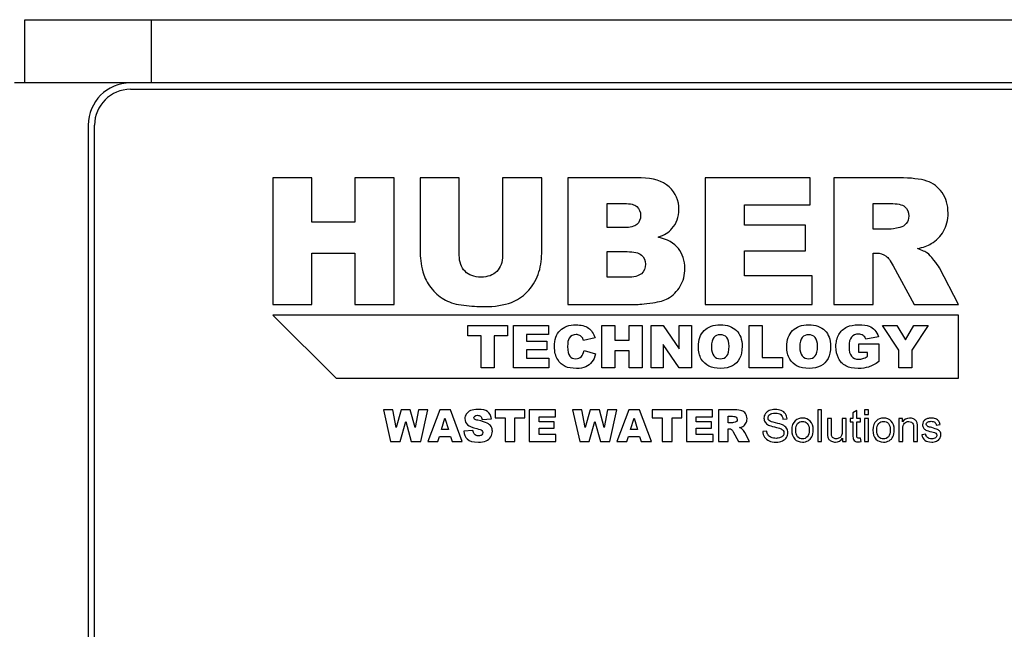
# Model space of a CAD drawing. Header units: millimetres. Extents: x 0 to 10500, y 0 to 14850.
# Tile 20 of 27: x 4830 to 4877, y 13122 to 13151. Entities that reach past the tile are written whole.
import ezdxf

# ---------------------------------------------------------------- set-up
doc = ezdxf.new("R2010")
doc.units = ezdxf.units.MM
doc.header["$LTSCALE"] = 968
doc.layers.add('50879501_600_links_2_BL4', color=7, linetype='CONTINUOUS')

# ---------------------------------------------------------------- blocks, each defined once
blk = doc.blocks.new('50879501_600_LINKS_2_BL4', base_point=(4806.064, 10966.674))
at = {"layer": '50879501_600_links_2_BL4', "color": 7, "linetype": 'Continuous'}
for p, q in [((4830.564, 13147.674), (4830.564, 13150.674)), ((4830.564, 13150.674), (4836.564, 13150.674)), ((4836.564, 13150.674), (4880.564, 13150.674)), ((4832.564, 13147.674), (4830.064, 13147.674)), ((4835.564, 13147.674), (4832.564, 13147.674)), ((4881.564, 13147.674), (4835.564, 13147.674)), ((4835.564, 13147.374), (4881.564, 13147.374)), ((4833.564, 13145.674), (4833.564, 13039.674)), ((4833.864, 13039.674), (4833.864, 13145.674)), ((4844.171, 13143.174), (4842.314, 13143.174)), ((4842.314, 13143.174), (4842.314, 13137.174)), ((4844.171, 13141.074), (4844.171, 13143.174)), ((4848.064, 13143.174), (4846.199, 13143.174)), ((4846.199, 13143.174), (4846.199, 13141.074)), ((4848.064, 13137.174), (4848.064, 13143.174)), ((4851.154, 13143.174), (4849.302, 13143.174)), ((4849.302, 13143.174), (4849.302, 13139.597)), ((4851.154, 13139.511), (4851.154, 13143.174)), ((4855.06, 13143.174), (4853.207, 13143.174)), ((4853.207, 13143.174), (4853.207, 13139.511)), ((4855.06, 13139.597), (4855.06, 13143.174)), ((4859.769, 13143.174), (4856.294, 13143.174)), ((4856.294, 13143.174), (4856.294, 13137.174)), ((4867.789, 13143.174), (4862.814, 13143.174)), ((4862.814, 13143.174), (4862.814, 13137.174)), ((4867.789, 13141.893), (4867.789, 13143.174)), ((4871.998, 13143.174), (4868.904, 13143.174)), ((4868.904, 13143.174), (4868.904, 13137.174)), ((4858.166, 13140.82), (4858.166, 13141.958)), ((4858.166, 13141.958), (4858.986, 13141.958)), ((4864.675, 13140.939), (4864.675, 13141.893)), ((4864.675, 13141.893), (4867.789, 13141.893)), ((4870.769, 13140.743), (4870.769, 13141.962)), ((4870.769, 13141.962), (4871.585, 13141.962)), ((4846.199, 13141.074), (4844.171, 13141.074)), ((4858.974, 13140.82), (4858.166, 13140.82)), ((4867.564, 13140.939), (4864.675, 13140.939)), ((4867.564, 13139.715), (4867.564, 13140.939)), ((4871.552, 13140.743), (4870.769, 13140.743)), ((4844.171, 13137.174), (4844.171, 13139.601)), ((4844.171, 13139.601), (4846.199, 13139.601)), ((4846.199, 13139.601), (4846.199, 13137.174)), ((4858.166, 13138.463), (4858.166, 13139.679)), ((4858.166, 13139.679), (4859.109, 13139.679)), ((4864.675, 13138.533), (4864.675, 13139.715)), ((4864.675, 13139.715), (4867.564, 13139.715)), ((4870.769, 13137.174), (4870.769, 13139.609)), ((4870.769, 13139.609), (4870.933, 13139.609)), ((4871.724, 13139.007), (4872.716, 13137.174)), ((4874.814, 13137.174), (4873.912, 13138.909)), ((4859.113, 13138.463), (4858.166, 13138.463)), ((4867.88, 13138.533), (4864.675, 13138.533)), ((4867.88, 13137.174), (4867.88, 13138.533)), ((4842.314, 13137.174), (4844.171, 13137.174)), ((4846.199, 13137.174), (4848.064, 13137.174)), ((4856.294, 13137.174), (4859.498, 13137.174)), ((4862.814, 13137.174), (4867.88, 13137.174)), ((4868.904, 13137.174), (4870.769, 13137.174)), ((4872.716, 13137.174), (4874.814, 13137.174)), ((4874.814, 13136.674), (4842.314, 13136.674)), ((4842.314, 13136.674), (4845.314, 13133.674)), ((4874.814, 13133.674), (4874.814, 13136.674)), ((4851.564, 13135.68), (4851.564, 13136.174)), ((4851.564, 13136.174), (4853.443, 13136.174)), ((4853.443, 13136.174), (4853.443, 13135.68)), ((4853.721, 13134.174), (4853.721, 13136.174)), ((4853.721, 13136.174), (4855.377, 13136.174)), ((4855.377, 13136.174), (4855.377, 13135.747)), ((4857.916, 13136.174), (4858.534, 13136.174)), ((4857.916, 13134.174), (4857.916, 13136.174)), ((4858.534, 13136.174), (4858.534, 13135.474)), ((4859.209, 13135.474), (4859.209, 13136.174)), ((4859.209, 13136.174), (4859.83, 13136.174)), ((4859.83, 13136.174), (4859.83, 13134.174)), ((4860.245, 13136.174), (4860.822, 13136.174)), ((4860.245, 13134.174), (4860.245, 13136.174)), ((4860.822, 13136.174), (4861.575, 13135.066)), ((4861.575, 13135.066), (4861.575, 13136.174)), ((4861.575, 13136.174), (4862.157, 13136.174)), ((4862.157, 13136.174), (4862.157, 13134.174)), ((4864.896, 13136.174), (4865.514, 13136.174)), ((4864.896, 13134.174), (4864.896, 13136.174)), ((4865.514, 13136.174), (4865.514, 13134.666)), ((4871.212, 13136.174), (4871.898, 13136.174)), ((4871.991, 13135.011), (4871.212, 13136.174)), ((4871.898, 13136.174), (4872.301, 13135.498)), ((4872.301, 13135.498), (4872.705, 13136.174)), ((4873.388, 13136.174), (4872.61, 13135.011)), ((4872.705, 13136.174), (4873.388, 13136.174)), ((4852.194, 13135.68), (4851.564, 13135.68)), ((4852.194, 13134.174), (4852.194, 13135.68)), ((4853.443, 13135.68), (4852.812, 13135.68)), ((4852.812, 13135.68), (4852.812, 13134.174)), ((4855.377, 13135.747), (4854.34, 13135.747)), ((4854.34, 13135.747), (4854.34, 13135.429)), ((4871.02, 13135.642), (4870.424, 13135.535)), ((4854.34, 13135.429), (4855.302, 13135.429)), ((4855.302, 13135.429), (4855.302, 13135.021)), ((4857.594, 13135.586), (4857.048, 13135.464)), ((4858.534, 13135.474), (4859.209, 13135.474)), ((4861.575, 13134.174), (4860.826, 13135.271)), ((4860.826, 13135.271), (4860.826, 13134.174)), ((4870.092, 13134.898), (4870.092, 13135.314)), ((4870.092, 13135.314), (4871.047, 13135.314)), ((4871.047, 13135.314), (4871.047, 13134.462)), ((4855.302, 13135.021), (4854.34, 13135.021)), ((4854.34, 13135.021), (4854.34, 13134.627)), ((4857.072, 13134.992), (4857.613, 13134.829)), ((4859.209, 13134.983), (4858.534, 13134.983)), ((4858.534, 13134.983), (4858.534, 13134.174)), ((4859.209, 13134.174), (4859.209, 13134.983)), ((4870.505, 13134.898), (4870.092, 13134.898)), ((4870.505, 13134.71), (4870.505, 13134.898)), ((4871.991, 13134.174), (4871.991, 13135.011)), ((4872.61, 13135.011), (4872.61, 13134.174)), ((4854.34, 13134.627), (4855.407, 13134.627)), ((4855.407, 13134.627), (4855.407, 13134.174)), ((4865.514, 13134.666), (4866.478, 13134.666)), ((4866.478, 13134.666), (4866.478, 13134.174)), ((4852.812, 13134.174), (4852.194, 13134.174)), ((4855.407, 13134.174), (4853.721, 13134.174)), ((4858.534, 13134.174), (4857.916, 13134.174)), ((4859.83, 13134.174), (4859.209, 13134.174)), ((4860.826, 13134.174), (4860.245, 13134.174)), ((4862.157, 13134.174), (4861.575, 13134.174)), ((4866.478, 13134.174), (4864.896, 13134.174)), ((4872.61, 13134.174), (4871.991, 13134.174)), ((4845.314, 13133.674), (4874.814, 13133.674)), ((4848.004, 13132.174), (4847.564, 13132.174)), ((4847.564, 13132.174), (4847.898, 13130.674)), ((4848.163, 13131.334), (4848.004, 13132.174)), ((4848.394, 13132.174), (4848.163, 13131.334)), ((4848.833, 13132.174), (4848.394, 13132.174)), ((4849.065, 13131.335), (4848.833, 13132.174)), ((4849.224, 13132.174), (4849.065, 13131.335)), ((4849.663, 13132.174), (4849.224, 13132.174)), ((4849.331, 13130.674), (4849.663, 13132.174)), ((4850.227, 13132.174), (4849.664, 13130.674)), ((4850.733, 13132.174), (4850.227, 13132.174)), ((4851.297, 13130.674), (4850.733, 13132.174)), ((4854.261, 13132.174), (4852.852, 13132.174)), ((4852.852, 13132.174), (4852.852, 13131.803)), ((4854.261, 13131.803), (4854.261, 13132.174)), ((4855.712, 13132.174), (4854.47, 13132.174)), ((4854.47, 13132.174), (4854.47, 13130.674)), ((4855.712, 13131.854), (4855.712, 13132.174)), ((4856.968, 13132.174), (4856.528, 13132.174)), ((4856.528, 13132.174), (4856.862, 13130.674)), ((4857.127, 13131.334), (4856.968, 13132.174)), ((4857.358, 13132.174), (4857.127, 13131.334)), ((4857.797, 13132.174), (4857.358, 13132.174)), ((4858.029, 13131.335), (4857.797, 13132.174)), ((4858.188, 13132.174), (4858.029, 13131.335)), ((4858.627, 13132.174), (4858.188, 13132.174)), ((4858.295, 13130.674), (4858.627, 13132.174)), ((4859.192, 13132.174), (4858.628, 13130.674)), ((4859.697, 13132.174), (4859.192, 13132.174)), ((4860.261, 13130.674), (4859.697, 13132.174)), ((4861.712, 13132.174), (4860.303, 13132.174)), ((4860.303, 13132.174), (4860.303, 13131.803)), ((4861.712, 13131.803), (4861.712, 13132.174)), ((4863.163, 13132.174), (4861.92, 13132.174)), ((4861.92, 13132.174), (4861.92, 13130.674)), ((4863.163, 13131.854), (4863.163, 13132.174)), ((4863.441, 13132.174), (4863.441, 13130.674)), ((4864.213, 13132.174), (4863.441, 13132.174)), ((4868.329, 13132.174), (4868.145, 13132.174)), ((4868.145, 13132.174), (4868.145, 13130.674)), ((4868.329, 13130.674), (4868.329, 13132.174)), ((4869.997, 13132.14), (4869.814, 13132.03)), ((4869.814, 13132.03), (4869.814, 13131.76)), ((4869.997, 13131.76), (4869.997, 13132.14)), ((4870.547, 13132.174), (4870.363, 13132.174)), ((4870.363, 13132.174), (4870.363, 13131.962)), ((4870.363, 13131.962), (4870.547, 13131.962)), ((4870.547, 13131.962), (4870.547, 13132.174)), ((4848.352, 13130.674), (4848.614, 13131.618)), ((4848.614, 13131.618), (4848.877, 13130.674)), ((4850.31, 13131.246), (4850.474, 13131.785)), ((4850.474, 13131.785), (4850.64, 13131.246)), ((4852.238, 13131.727), (4852.675, 13131.752)), ((4852.852, 13131.803), (4853.325, 13131.803)), ((4853.325, 13131.803), (4853.325, 13130.674)), ((4853.788, 13130.674), (4853.788, 13131.803)), ((4853.788, 13131.803), (4854.261, 13131.803)), ((4854.934, 13131.615), (4854.934, 13131.854)), ((4854.934, 13131.854), (4855.712, 13131.854)), ((4855.655, 13131.615), (4854.934, 13131.615)), ((4855.655, 13131.309), (4855.655, 13131.615)), ((4857.316, 13130.674), (4857.578, 13131.618)), ((4857.578, 13131.618), (4857.841, 13130.674)), ((4859.274, 13131.246), (4859.438, 13131.785)), ((4859.438, 13131.785), (4859.604, 13131.246)), ((4860.303, 13131.803), (4860.775, 13131.803)), ((4860.775, 13131.803), (4860.775, 13130.674)), ((4861.239, 13130.674), (4861.239, 13131.803)), ((4861.239, 13131.803), (4861.712, 13131.803)), ((4862.385, 13131.615), (4862.385, 13131.854)), ((4862.385, 13131.854), (4863.163, 13131.854)), ((4863.106, 13131.615), (4862.385, 13131.615)), ((4863.106, 13131.309), (4863.106, 13131.615)), ((4863.906, 13131.566), (4863.906, 13131.871)), ((4863.906, 13131.871), (4864.11, 13131.871)), ((4864.102, 13131.566), (4863.906, 13131.566)), ((4866.5, 13131.737), (4866.691, 13131.751)), ((4868.794, 13131.76), (4868.61, 13131.76)), ((4868.61, 13131.76), (4868.61, 13131.087)), ((4868.794, 13131.158), (4868.794, 13131.76)), ((4869.491, 13131.76), (4869.307, 13131.76)), ((4869.307, 13131.76), (4869.307, 13131.178)), ((4869.491, 13130.674), (4869.491, 13131.76)), ((4869.814, 13131.76), (4869.679, 13131.76)), ((4869.679, 13131.76), (4869.679, 13131.617)), ((4869.679, 13131.617), (4869.814, 13131.617)), ((4869.814, 13131.617), (4869.814, 13130.992)), ((4870.182, 13131.76), (4869.997, 13131.76)), ((4869.997, 13130.982), (4869.997, 13131.617)), ((4869.997, 13131.617), (4870.182, 13131.617)), ((4870.182, 13131.617), (4870.182, 13131.76)), ((4870.363, 13131.76), (4870.363, 13130.674)), ((4870.547, 13131.76), (4870.363, 13131.76)), ((4870.547, 13130.674), (4870.547, 13131.76)), ((4872.159, 13131.76), (4871.993, 13131.76)), ((4871.993, 13131.76), (4871.993, 13130.674)), ((4872.159, 13131.606), (4872.159, 13131.76)), ((4873.766, 13131.456), (4873.946, 13131.48)), ((4850.64, 13131.246), (4850.31, 13131.246)), ((4851.804, 13131.198), (4851.363, 13131.17)), ((4854.934, 13131.014), (4854.934, 13131.309)), ((4854.934, 13131.309), (4855.655, 13131.309)), ((4855.734, 13131.014), (4854.934, 13131.014)), ((4855.734, 13130.674), (4855.734, 13131.014)), ((4859.604, 13131.246), (4859.274, 13131.246)), ((4862.385, 13131.014), (4862.385, 13131.309)), ((4862.385, 13131.309), (4863.106, 13131.309)), ((4863.185, 13131.014), (4862.385, 13131.014)), ((4863.185, 13130.674), (4863.185, 13131.014)), ((4863.906, 13130.674), (4863.906, 13131.283)), ((4863.906, 13131.283), (4863.947, 13131.283)), ((4864.145, 13131.132), (4864.392, 13130.674)), ((4864.916, 13130.674), (4864.691, 13131.108)), ((4865.729, 13131.172), (4865.542, 13131.156)), ((4872.177, 13130.674), (4872.177, 13131.267)), ((4872.692, 13131.335), (4872.692, 13130.674)), ((4872.876, 13130.674), (4872.876, 13131.342)), ((4873.267, 13131.027), (4873.085, 13130.998)), ((4847.898, 13130.674), (4848.352, 13130.674)), ((4848.877, 13130.674), (4849.331, 13130.674)), ((4849.664, 13130.674), (4850.136, 13130.674)), ((4850.136, 13130.674), (4850.209, 13130.921)), ((4850.209, 13130.921), (4850.736, 13130.921)), ((4850.736, 13130.921), (4850.811, 13130.674)), ((4850.811, 13130.674), (4851.297, 13130.674)), ((4853.325, 13130.674), (4853.788, 13130.674)), ((4854.47, 13130.674), (4855.734, 13130.674)), ((4856.862, 13130.674), (4857.316, 13130.674)), ((4857.841, 13130.674), (4858.295, 13130.674)), ((4858.628, 13130.674), (4859.101, 13130.674)), ((4859.101, 13130.674), (4859.173, 13130.921)), ((4859.173, 13130.921), (4859.7, 13130.921)), ((4859.7, 13130.921), (4859.775, 13130.674)), ((4859.775, 13130.674), (4860.261, 13130.674)), ((4860.775, 13130.674), (4861.239, 13130.674)), ((4861.92, 13130.674), (4863.185, 13130.674)), ((4863.441, 13130.674), (4863.906, 13130.674)), ((4864.392, 13130.674), (4864.916, 13130.674)), ((4868.145, 13130.674), (4868.329, 13130.674)), ((4869.327, 13130.833), (4869.327, 13130.674)), ((4869.327, 13130.674), (4869.491, 13130.674)), ((4870.209, 13130.676), (4870.182, 13130.839)), ((4870.363, 13130.674), (4870.547, 13130.674)), ((4871.993, 13130.674), (4872.177, 13130.674)), ((4872.692, 13130.674), (4872.876, 13130.674))]:
    blk.add_line(p, q, dxfattribs=at)
at = {"layer": '50879501_600_links_2_BL4', "color": 9, "linetype": 'Continuous'}
blk.add_line((4836.564, 13147.674), (4836.564, 13150.674), dxfattribs=at)
at = {"layer": '50879501_600_links_2_BL4', "color": 7, "linetype": 'Continuous'}
for radius in [2, 1.7]:
    blk.add_arc((4835.564, 13145.674), radius, 90, 180, dxfattribs=at)
for points in [[(4861.101, 13142.744), (4860.789, 13143.031), (4860.347, 13143.174), (4859.769, 13143.174)], [(4873.314, 13143.026), (4873.011, 13143.125), (4872.572, 13143.174), (4871.998, 13143.174)], [(4861.568, 13141.68), (4861.568, 13142.101), (4861.412, 13142.458), (4861.101, 13142.744)], [(4874.046, 13142.477), (4873.859, 13142.744), (4873.617, 13142.928), (4873.314, 13143.026)], [(4874.326, 13141.508), (4874.326, 13141.889), (4874.232, 13142.212), (4874.046, 13142.477)], [(4858.986, 13141.958), (4859.265, 13141.958), (4859.462, 13141.909), (4859.576, 13141.811)], [(4859.576, 13141.811), (4859.691, 13141.713), (4859.748, 13141.574), (4859.748, 13141.402)], [(4871.585, 13141.962), (4871.921, 13141.962), (4872.154, 13141.909), (4872.276, 13141.806)], [(4872.276, 13141.806), (4872.4, 13141.7), (4872.462, 13141.553), (4872.462, 13141.361)], [(4859.748, 13141.402), (4859.748, 13141.213), (4859.691, 13141.066), (4859.576, 13140.968)], [(4861.237, 13140.767), (4861.457, 13141.021), (4861.568, 13141.324), (4861.568, 13141.68)], [(4872.462, 13141.361), (4872.462, 13141.23), (4872.421, 13141.111), (4872.344, 13141.012)], [(4874.111, 13140.644), (4874.253, 13140.886), (4874.326, 13141.172), (4874.326, 13141.508)], [(4859.576, 13140.968), (4859.462, 13140.87), (4859.261, 13140.82), (4858.974, 13140.82)], [(4872.044, 13140.822), (4871.798, 13140.767), (4871.634, 13140.743), (4871.552, 13140.743)], [(4872.344, 13141.012), (4872.265, 13140.911), (4872.166, 13140.849), (4872.044, 13140.822)], [(4860.589, 13140.366), (4860.871, 13140.464), (4861.089, 13140.595), (4861.237, 13140.767)], [(4861.539, 13139.83), (4861.335, 13140.084), (4861.019, 13140.26), (4860.589, 13140.366)], [(4873.525, 13140.056), (4873.773, 13140.207), (4873.97, 13140.403), (4874.111, 13140.644)], [(4872.871, 13139.822), (4873.15, 13139.883), (4873.367, 13139.961), (4873.525, 13140.056)], [(4849.302, 13139.597), (4849.302, 13139.302), (4849.359, 13138.966), (4849.473, 13138.582)], [(4851.425, 13138.745), (4851.244, 13138.93), (4851.154, 13139.183), (4851.154, 13139.511)], [(4853.207, 13139.511), (4853.207, 13139.179), (4853.113, 13138.921), (4852.933, 13138.741)], [(4854.892, 13138.594), (4855.003, 13138.909), (4855.06, 13139.241), (4855.06, 13139.597)], [(4859.109, 13139.679), (4859.433, 13139.679), (4859.658, 13139.621), (4859.789, 13139.515)], [(4859.789, 13139.515), (4859.921, 13139.408), (4859.986, 13139.265), (4859.986, 13139.089)], [(4861.847, 13138.88), (4861.847, 13139.261), (4861.744, 13139.576), (4861.539, 13139.83)], [(4870.933, 13139.609), (4871.101, 13139.609), (4871.253, 13139.56), (4871.386, 13139.467)], [(4871.386, 13139.467), (4871.486, 13139.396), (4871.596, 13139.244), (4871.724, 13139.007)], [(4873.356, 13139.598), (4873.257, 13139.67), (4873.093, 13139.744), (4872.871, 13139.822)], [(4873.654, 13139.281), (4873.523, 13139.445), (4873.425, 13139.548), (4873.356, 13139.598)], [(4859.986, 13139.089), (4859.986, 13138.897), (4859.921, 13138.745), (4859.789, 13138.631)], [(4873.912, 13138.909), (4873.867, 13138.999), (4873.781, 13139.122), (4873.654, 13139.281)], [(4849.473, 13138.582), (4849.544, 13138.344), (4849.675, 13138.115), (4849.868, 13137.891)], [(4852.183, 13138.471), (4851.859, 13138.471), (4851.605, 13138.561), (4851.425, 13138.745)], [(4852.933, 13138.741), (4852.753, 13138.561), (4852.503, 13138.471), (4852.183, 13138.471)], [(4854.371, 13137.767), (4854.609, 13138.005), (4854.781, 13138.279), (4854.892, 13138.594)], [(4859.789, 13138.631), (4859.658, 13138.516), (4859.433, 13138.463), (4859.113, 13138.463)], [(4861.629, 13138.042), (4861.773, 13138.287), (4861.847, 13138.569), (4861.847, 13138.88)], [(4861.036, 13137.452), (4861.285, 13137.595), (4861.482, 13137.792), (4861.629, 13138.042)], [(4849.868, 13137.891), (4850.06, 13137.669), (4850.273, 13137.497), (4850.506, 13137.374)], [(4853.628, 13137.272), (4853.888, 13137.366), (4854.134, 13137.53), (4854.371, 13137.767)], [(4850.506, 13137.374), (4850.736, 13137.252), (4851.027, 13137.174), (4851.371, 13137.133)], [(4851.371, 13137.133), (4851.716, 13137.092), (4852.035, 13137.071), (4852.33, 13137.071)], [(4852.33, 13137.071), (4852.835, 13137.071), (4853.269, 13137.141), (4853.628, 13137.272)], [(4859.498, 13137.174), (4859.634, 13137.174), (4859.912, 13137.198), (4860.331, 13137.255)], [(4860.331, 13137.255), (4860.642, 13137.297), (4860.88, 13137.362), (4861.036, 13137.452)], [(4855.931, 13135.941), (4856.107, 13136.118), (4856.357, 13136.208), (4856.679, 13136.208)], [(4856.679, 13136.208), (4856.93, 13136.208), (4857.127, 13136.156), (4857.272, 13136.055)], [(4862.763, 13135.935), (4862.945, 13136.117), (4863.198, 13136.208), (4863.523, 13136.208)], [(4863.523, 13136.208), (4863.856, 13136.208), (4864.112, 13136.118), (4864.293, 13135.939)], [(4866.954, 13135.935), (4867.136, 13136.117), (4867.389, 13136.208), (4867.714, 13136.208)], [(4867.714, 13136.208), (4868.047, 13136.208), (4868.303, 13136.118), (4868.484, 13135.939)], [(4869.145, 13135.743), (4869.235, 13135.904), (4869.366, 13136.026), (4869.541, 13136.11)], [(4869.541, 13136.11), (4869.676, 13136.175), (4869.859, 13136.208), (4870.088, 13136.208)], [(4870.088, 13136.208), (4870.309, 13136.208), (4870.474, 13136.187), (4870.583, 13136.147)], [(4870.583, 13136.147), (4870.692, 13136.107), (4870.784, 13136.046), (4870.856, 13135.961)], [(4855.668, 13135.178), (4855.668, 13135.509), (4855.755, 13135.763), (4855.931, 13135.941)], [(4856.694, 13135.745), (4856.553, 13135.745), (4856.445, 13135.688), (4856.371, 13135.577)], [(4856.861, 13135.706), (4856.811, 13135.732), (4856.755, 13135.745), (4856.694, 13135.745)], [(4856.988, 13135.598), (4856.953, 13135.644), (4856.911, 13135.681), (4856.861, 13135.706)], [(4857.272, 13136.055), (4857.417, 13135.953), (4857.523, 13135.796), (4857.594, 13135.586)], [(4862.49, 13135.172), (4862.49, 13135.498), (4862.58, 13135.752), (4862.763, 13135.935)], [(4863.522, 13135.74), (4863.396, 13135.74), (4863.297, 13135.695), (4863.222, 13135.608)], [(4863.83, 13135.609), (4863.754, 13135.696), (4863.651, 13135.74), (4863.522, 13135.74)], [(4864.293, 13135.939), (4864.473, 13135.76), (4864.563, 13135.511), (4864.563, 13135.189)], [(4866.681, 13135.172), (4866.681, 13135.498), (4866.771, 13135.752), (4866.954, 13135.935)], [(4867.713, 13135.74), (4867.587, 13135.74), (4867.488, 13135.695), (4867.413, 13135.608)], [(4868.021, 13135.609), (4867.945, 13135.696), (4867.842, 13135.74), (4867.713, 13135.74)], [(4868.484, 13135.939), (4868.664, 13135.76), (4868.754, 13135.511), (4868.754, 13135.189)], [(4869.01, 13135.174), (4869.01, 13135.392), (4869.055, 13135.582), (4869.145, 13135.743)], [(4870.074, 13135.769), (4869.938, 13135.769), (4869.83, 13135.721), (4869.75, 13135.627)], [(4870.298, 13135.708), (4870.239, 13135.748), (4870.164, 13135.769), (4870.074, 13135.769)], [(4870.424, 13135.535), (4870.399, 13135.61), (4870.357, 13135.668), (4870.298, 13135.708)], [(4870.856, 13135.961), (4870.928, 13135.876), (4870.983, 13135.77), (4871.02, 13135.642)], [(4855.818, 13134.567), (4855.717, 13134.726), (4855.668, 13134.93), (4855.668, 13135.178)], [(4856.371, 13135.577), (4856.314, 13135.492), (4856.287, 13135.361), (4856.287, 13135.182)], [(4856.287, 13135.182), (4856.287, 13134.961), (4856.32, 13134.808), (4856.388, 13134.726)], [(4857.048, 13135.464), (4857.029, 13135.524), (4857.009, 13135.569), (4856.988, 13135.598)], [(4862.628, 13134.588), (4862.535, 13134.744), (4862.49, 13134.938), (4862.49, 13135.172)], [(4863.222, 13135.608), (4863.145, 13135.519), (4863.108, 13135.373), (4863.108, 13135.17)], [(4863.945, 13135.197), (4863.945, 13135.385), (4863.906, 13135.522), (4863.83, 13135.609)], [(4863.835, 13134.732), (4863.908, 13134.818), (4863.945, 13134.973), (4863.945, 13135.197)], [(4864.563, 13135.189), (4864.563, 13134.954), (4864.523, 13134.763), (4864.444, 13134.613)], [(4866.819, 13134.588), (4866.726, 13134.744), (4866.681, 13134.938), (4866.681, 13135.172)], [(4867.413, 13135.608), (4867.336, 13135.519), (4867.299, 13135.373), (4867.299, 13135.17)], [(4868.136, 13135.197), (4868.136, 13135.385), (4868.097, 13135.522), (4868.021, 13135.609)], [(4868.026, 13134.732), (4868.099, 13134.818), (4868.136, 13134.973), (4868.136, 13135.197)], [(4868.754, 13135.189), (4868.754, 13134.954), (4868.714, 13134.763), (4868.635, 13134.613)], [(4869.133, 13134.623), (4869.051, 13134.782), (4869.01, 13134.966), (4869.01, 13135.174)], [(4869.75, 13135.627), (4869.669, 13135.533), (4869.63, 13135.384), (4869.63, 13135.181)], [(4869.63, 13135.181), (4869.63, 13134.964), (4869.669, 13134.81), (4869.751, 13134.717)], [(4856.388, 13134.726), (4856.455, 13134.644), (4856.549, 13134.604), (4856.672, 13134.604)], [(4856.94, 13134.703), (4856.999, 13134.769), (4857.044, 13134.865), (4857.072, 13134.992)], [(4857.613, 13134.829), (4857.576, 13134.676), (4857.519, 13134.549), (4857.441, 13134.448)], [(4863.108, 13135.17), (4863.108, 13134.968), (4863.145, 13134.822), (4863.22, 13134.734)], [(4863.22, 13134.734), (4863.295, 13134.646), (4863.398, 13134.602), (4863.527, 13134.602)], [(4863.527, 13134.602), (4863.66, 13134.602), (4863.762, 13134.644), (4863.835, 13134.732)], [(4867.299, 13135.17), (4867.299, 13134.968), (4867.336, 13134.822), (4867.411, 13134.734)], [(4867.411, 13134.734), (4867.486, 13134.646), (4867.589, 13134.602), (4867.718, 13134.602)], [(4867.718, 13134.602), (4867.851, 13134.602), (4867.953, 13134.644), (4868.026, 13134.732)], [(4869.751, 13134.717), (4869.833, 13134.624), (4869.946, 13134.578), (4870.092, 13134.578)], [(4870.29, 13134.607), (4870.353, 13134.627), (4870.424, 13134.661), (4870.505, 13134.71)], [(4856.174, 13134.234), (4856.036, 13134.297), (4855.917, 13134.408), (4855.818, 13134.567)], [(4856.672, 13134.604), (4856.789, 13134.604), (4856.879, 13134.636), (4856.94, 13134.703)], [(4857.441, 13134.448), (4857.362, 13134.346), (4857.265, 13134.269), (4857.149, 13134.217)], [(4862.987, 13134.247), (4862.84, 13134.318), (4862.72, 13134.433), (4862.628, 13134.588)], [(4863.548, 13134.14), (4863.321, 13134.14), (4863.134, 13134.175), (4862.987, 13134.247)], [(4864.103, 13134.264), (4863.954, 13134.181), (4863.769, 13134.14), (4863.548, 13134.14)], [(4864.444, 13134.613), (4864.365, 13134.463), (4864.252, 13134.347), (4864.103, 13134.264)], [(4867.178, 13134.247), (4867.031, 13134.318), (4866.911, 13134.433), (4866.819, 13134.588)], [(4867.739, 13134.14), (4867.512, 13134.14), (4867.325, 13134.175), (4867.178, 13134.247)], [(4868.294, 13134.264), (4868.145, 13134.181), (4867.96, 13134.14), (4867.739, 13134.14)], [(4868.635, 13134.613), (4868.556, 13134.463), (4868.443, 13134.347), (4868.294, 13134.264)], [(4869.481, 13134.261), (4869.331, 13134.342), (4869.215, 13134.462), (4869.133, 13134.623)], [(4870.062, 13134.14), (4869.825, 13134.14), (4869.631, 13134.179), (4869.481, 13134.261)], [(4870.092, 13134.578), (4870.16, 13134.578), (4870.227, 13134.587), (4870.29, 13134.607)], [(4871.047, 13134.462), (4870.864, 13134.336), (4870.702, 13134.252), (4870.561, 13134.207)], [(4856.707, 13134.14), (4856.489, 13134.14), (4856.312, 13134.172), (4856.174, 13134.234)], [(4857.149, 13134.217), (4857.033, 13134.166), (4856.886, 13134.14), (4856.707, 13134.14)], [(4870.561, 13134.207), (4870.421, 13134.163), (4870.254, 13134.14), (4870.062, 13134.14)], [(4851.486, 13131.978), (4851.441, 13131.91), (4851.419, 13131.837), (4851.419, 13131.76)], [(4851.688, 13132.14), (4851.597, 13132.101), (4851.531, 13132.047), (4851.486, 13131.978)], [(4852.057, 13132.199), (4851.9, 13132.199), (4851.778, 13132.179), (4851.688, 13132.14)], [(4851.889, 13131.886), (4851.916, 13131.908), (4851.957, 13131.92), (4852.011, 13131.92)], [(4852.011, 13131.92), (4852.076, 13131.92), (4852.127, 13131.905), (4852.164, 13131.874)], [(4852.495, 13132.092), (4852.395, 13132.164), (4852.248, 13132.199), (4852.057, 13132.199)], [(4852.675, 13131.752), (4852.655, 13131.908), (4852.595, 13132.02), (4852.495, 13132.092)], [(4864.542, 13132.137), (4864.466, 13132.162), (4864.357, 13132.174), (4864.213, 13132.174)], [(4864.725, 13132), (4864.678, 13132.066), (4864.618, 13132.112), (4864.542, 13132.137)], [(4864.795, 13131.757), (4864.795, 13131.853), (4864.771, 13131.933), (4864.725, 13132)], [(4865.663, 13131.998), (4865.621, 13131.932), (4865.599, 13131.862), (4865.599, 13131.786)], [(4865.852, 13132.148), (4865.769, 13132.113), (4865.706, 13132.063), (4865.663, 13131.998)], [(4865.79, 13131.799), (4865.79, 13131.861), (4865.817, 13131.914), (4865.872, 13131.958)], [(4866.127, 13132.199), (4866.026, 13132.199), (4865.934, 13132.182), (4865.852, 13132.148)], [(4865.872, 13131.958), (4865.927, 13132.002), (4866.014, 13132.024), (4866.135, 13132.024)], [(4866.421, 13132.145), (4866.336, 13132.181), (4866.238, 13132.199), (4866.127, 13132.199)], [(4866.135, 13132.024), (4866.25, 13132.024), (4866.337, 13132), (4866.396, 13131.951)], [(4866.396, 13131.951), (4866.455, 13131.903), (4866.49, 13131.831), (4866.5, 13131.737)], [(4866.617, 13131.987), (4866.571, 13132.057), (4866.506, 13132.109), (4866.421, 13132.145)], [(4866.691, 13131.751), (4866.687, 13131.839), (4866.662, 13131.918), (4866.617, 13131.987)], [(4851.419, 13131.76), (4851.419, 13131.643), (4851.462, 13131.547), (4851.55, 13131.47)], [(4851.55, 13131.47), (4851.636, 13131.395), (4851.782, 13131.334), (4851.985, 13131.289)], [(4851.848, 13131.802), (4851.848, 13131.835), (4851.861, 13131.863), (4851.889, 13131.886)], [(4851.881, 13131.737), (4851.859, 13131.756), (4851.848, 13131.778), (4851.848, 13131.802)], [(4852.037, 13131.682), (4851.956, 13131.699), (4851.903, 13131.717), (4851.881, 13131.737)], [(4852.472, 13131.55), (4852.384, 13131.595), (4852.24, 13131.639), (4852.037, 13131.682)], [(4852.164, 13131.874), (4852.201, 13131.843), (4852.226, 13131.794), (4852.238, 13131.727)], [(4852.663, 13131.384), (4852.624, 13131.449), (4852.56, 13131.505), (4852.472, 13131.55)], [(4864.225, 13131.586), (4864.163, 13131.572), (4864.122, 13131.566), (4864.102, 13131.566)], [(4864.11, 13131.871), (4864.194, 13131.871), (4864.252, 13131.858), (4864.283, 13131.832)], [(4864.3, 13131.633), (4864.28, 13131.608), (4864.255, 13131.593), (4864.225, 13131.586)], [(4864.283, 13131.832), (4864.314, 13131.805), (4864.329, 13131.769), (4864.329, 13131.721)], [(4864.329, 13131.721), (4864.329, 13131.688), (4864.319, 13131.658), (4864.3, 13131.633)], [(4864.594, 13131.394), (4864.656, 13131.432), (4864.706, 13131.481), (4864.741, 13131.541)], [(4864.741, 13131.541), (4864.776, 13131.602), (4864.795, 13131.673), (4864.795, 13131.757)], [(4865.599, 13131.786), (4865.599, 13131.716), (4865.616, 13131.654), (4865.651, 13131.599)], [(4865.651, 13131.599), (4865.686, 13131.544), (4865.74, 13131.496), (4865.812, 13131.459)], [(4865.848, 13131.666), (4865.81, 13131.701), (4865.79, 13131.745), (4865.79, 13131.799)], [(4865.812, 13131.459), (4865.867, 13131.43), (4865.963, 13131.398), (4866.101, 13131.365)], [(4866.147, 13131.559), (4865.986, 13131.596), (4865.887, 13131.632), (4865.848, 13131.666)], [(4866.48, 13131.463), (4866.42, 13131.49), (4866.309, 13131.522), (4866.147, 13131.559)], [(4866.673, 13131.31), (4866.631, 13131.372), (4866.567, 13131.423), (4866.48, 13131.463)], [(4867.083, 13131.664), (4866.97, 13131.567), (4866.915, 13131.418), (4866.915, 13131.217)], [(4867.424, 13131.785), (4867.289, 13131.785), (4867.176, 13131.744), (4867.083, 13131.664)], [(4867.104, 13131.217), (4867.104, 13131.356), (4867.134, 13131.46), (4867.195, 13131.529)], [(4867.195, 13131.529), (4867.256, 13131.598), (4867.332, 13131.633), (4867.424, 13131.633)], [(4867.79, 13131.637), (4867.696, 13131.736), (4867.574, 13131.785), (4867.424, 13131.785)], [(4867.424, 13131.633), (4867.514, 13131.633), (4867.59, 13131.598), (4867.652, 13131.528)], [(4867.652, 13131.528), (4867.713, 13131.459), (4867.744, 13131.357), (4867.744, 13131.223)], [(4867.933, 13131.232), (4867.933, 13131.404), (4867.885, 13131.539), (4867.79, 13131.637)], [(4870.927, 13131.664), (4870.814, 13131.567), (4870.759, 13131.418), (4870.759, 13131.217)], [(4871.269, 13131.785), (4871.133, 13131.785), (4871.02, 13131.744), (4870.927, 13131.664)], [(4870.948, 13131.217), (4870.948, 13131.356), (4870.978, 13131.46), (4871.039, 13131.529)], [(4871.039, 13131.529), (4871.1, 13131.598), (4871.176, 13131.633), (4871.269, 13131.633)], [(4871.635, 13131.637), (4871.54, 13131.736), (4871.418, 13131.785), (4871.269, 13131.785)], [(4871.269, 13131.633), (4871.359, 13131.633), (4871.434, 13131.598), (4871.496, 13131.528)], [(4871.496, 13131.528), (4871.557, 13131.459), (4871.588, 13131.357), (4871.588, 13131.223)], [(4871.777, 13131.232), (4871.777, 13131.404), (4871.729, 13131.539), (4871.635, 13131.637)], [(4872.505, 13131.785), (4872.353, 13131.785), (4872.239, 13131.725), (4872.159, 13131.606)], [(4872.177, 13131.267), (4872.177, 13131.406), (4872.205, 13131.501), (4872.262, 13131.55)], [(4872.262, 13131.55), (4872.319, 13131.6), (4872.387, 13131.625), (4872.466, 13131.625)], [(4872.466, 13131.625), (4872.515, 13131.625), (4872.557, 13131.614), (4872.594, 13131.592)], [(4872.685, 13131.749), (4872.629, 13131.773), (4872.57, 13131.785), (4872.505, 13131.785)], [(4872.594, 13131.592), (4872.63, 13131.569), (4872.656, 13131.539), (4872.67, 13131.503)], [(4872.67, 13131.503), (4872.685, 13131.466), (4872.692, 13131.409), (4872.692, 13131.335)], [(4872.808, 13131.657), (4872.781, 13131.695), (4872.74, 13131.726), (4872.685, 13131.749)], [(4872.865, 13131.521), (4872.854, 13131.573), (4872.835, 13131.618), (4872.808, 13131.657)], [(4872.876, 13131.342), (4872.876, 13131.427), (4872.872, 13131.486), (4872.865, 13131.521)], [(4873.148, 13131.606), (4873.126, 13131.565), (4873.115, 13131.52), (4873.115, 13131.472)], [(4873.115, 13131.472), (4873.115, 13131.419), (4873.129, 13131.37), (4873.155, 13131.326)], [(4873.239, 13131.709), (4873.2, 13131.682), (4873.171, 13131.647), (4873.148, 13131.606)], [(4873.356, 13131.762), (4873.307, 13131.748), (4873.268, 13131.73), (4873.239, 13131.709)], [(4873.293, 13131.493), (4873.293, 13131.53), (4873.311, 13131.563), (4873.348, 13131.592)], [(4873.315, 13131.428), (4873.301, 13131.447), (4873.293, 13131.469), (4873.293, 13131.493)], [(4873.348, 13131.592), (4873.383, 13131.619), (4873.444, 13131.634), (4873.529, 13131.634)], [(4873.515, 13131.785), (4873.458, 13131.785), (4873.405, 13131.777), (4873.356, 13131.762)], [(4873.74, 13131.748), (4873.675, 13131.773), (4873.6, 13131.785), (4873.515, 13131.785)], [(4873.529, 13131.634), (4873.6, 13131.634), (4873.656, 13131.617), (4873.694, 13131.586)], [(4873.694, 13131.586), (4873.733, 13131.555), (4873.758, 13131.511), (4873.766, 13131.456)], [(4873.883, 13131.648), (4873.852, 13131.69), (4873.804, 13131.724), (4873.74, 13131.748)], [(4873.946, 13131.48), (4873.934, 13131.55), (4873.913, 13131.606), (4873.883, 13131.648)], [(4851.363, 13131.17), (4851.375, 13131.019), (4851.432, 13130.894), (4851.53, 13130.796)], [(4851.862, 13131.034), (4851.833, 13131.071), (4851.813, 13131.126), (4851.804, 13131.198)], [(4852.067, 13130.943), (4851.978, 13130.943), (4851.91, 13130.973), (4851.862, 13131.034)], [(4851.985, 13131.289), (4852.109, 13131.261), (4852.188, 13131.232), (4852.222, 13131.202)], [(4852.22, 13130.989), (4852.184, 13130.958), (4852.133, 13130.943), (4852.067, 13130.943)], [(4852.274, 13131.097), (4852.274, 13131.056), (4852.255, 13131.02), (4852.22, 13130.989)], [(4852.222, 13131.202), (4852.256, 13131.171), (4852.274, 13131.136), (4852.274, 13131.097)], [(4852.644, 13130.896), (4852.697, 13130.977), (4852.724, 13131.066), (4852.724, 13131.162)], [(4852.724, 13131.162), (4852.724, 13131.244), (4852.704, 13131.317), (4852.663, 13131.384)], [(4863.947, 13131.283), (4863.989, 13131.283), (4864.027, 13131.27), (4864.06, 13131.247)], [(4864.06, 13131.247), (4864.086, 13131.229), (4864.113, 13131.191), (4864.145, 13131.132)], [(4864.431, 13131.336), (4864.501, 13131.351), (4864.555, 13131.371), (4864.594, 13131.394)], [(4864.552, 13131.28), (4864.528, 13131.298), (4864.487, 13131.316), (4864.431, 13131.336)], [(4864.627, 13131.201), (4864.594, 13131.242), (4864.569, 13131.267), (4864.552, 13131.28)], [(4864.691, 13131.108), (4864.68, 13131.13), (4864.659, 13131.161), (4864.627, 13131.201)], [(4865.542, 13131.156), (4865.544, 13131.055), (4865.571, 13130.965), (4865.624, 13130.886)], [(4865.79, 13130.987), (4865.758, 13131.035), (4865.737, 13131.096), (4865.729, 13131.172)], [(4865.942, 13130.87), (4865.873, 13130.9), (4865.823, 13130.939), (4865.79, 13130.987)], [(4866.101, 13131.365), (4866.239, 13131.333), (4866.328, 13131.308), (4866.368, 13131.292)], [(4866.368, 13131.292), (4866.431, 13131.268), (4866.476, 13131.239), (4866.503, 13131.204)], [(4866.544, 13131.081), (4866.544, 13131.034), (4866.53, 13130.991), (4866.501, 13130.952)], [(4866.503, 13131.204), (4866.53, 13131.169), (4866.544, 13131.128), (4866.544, 13131.081)], [(4866.667, 13130.872), (4866.712, 13130.942), (4866.736, 13131.018), (4866.736, 13131.097)], [(4866.736, 13131.097), (4866.736, 13131.177), (4866.714, 13131.249), (4866.673, 13131.31)], [(4866.915, 13131.217), (4866.915, 13131.033), (4866.961, 13130.893), (4867.055, 13130.795)], [(4867.195, 13130.904), (4867.134, 13130.974), (4867.104, 13131.078), (4867.104, 13131.217)], [(4867.744, 13131.223), (4867.744, 13131.08), (4867.713, 13130.975), (4867.652, 13130.905)], [(4867.869, 13130.902), (4867.911, 13130.982), (4867.933, 13131.092), (4867.933, 13131.232)], [(4868.61, 13131.087), (4868.61, 13131.008), (4868.613, 13130.951), (4868.621, 13130.915)], [(4868.805, 13130.963), (4868.798, 13130.996), (4868.794, 13131.062), (4868.794, 13131.158)], [(4869.307, 13131.178), (4869.307, 13131.085), (4869.297, 13131.015), (4869.276, 13130.965)], [(4869.814, 13130.992), (4869.814, 13130.882), (4869.821, 13130.809), (4869.836, 13130.774)], [(4870.006, 13130.88), (4870, 13130.895), (4869.997, 13130.929), (4869.997, 13130.982)], [(4870.759, 13131.217), (4870.759, 13131.033), (4870.805, 13130.893), (4870.899, 13130.795)], [(4871.039, 13130.904), (4870.978, 13130.974), (4870.948, 13131.078), (4870.948, 13131.217)], [(4871.588, 13131.223), (4871.588, 13131.08), (4871.557, 13130.975), (4871.496, 13130.905)], [(4871.714, 13130.902), (4871.756, 13130.982), (4871.777, 13131.092), (4871.777, 13131.232)], [(4873.085, 13130.998), (4873.105, 13130.883), (4873.152, 13130.796), (4873.226, 13130.737)], [(4873.155, 13131.326), (4873.182, 13131.282), (4873.222, 13131.247), (4873.274, 13131.222)], [(4873.352, 13130.859), (4873.305, 13130.898), (4873.277, 13130.953), (4873.267, 13131.027)], [(4873.274, 13131.222), (4873.326, 13131.198), (4873.42, 13131.168), (4873.555, 13131.134)], [(4873.386, 13131.38), (4873.354, 13131.392), (4873.33, 13131.408), (4873.315, 13131.428)], [(4873.549, 13131.333), (4873.459, 13131.357), (4873.405, 13131.373), (4873.386, 13131.38)], [(4873.821, 13131.247), (4873.77, 13131.269), (4873.679, 13131.298), (4873.549, 13131.333)], [(4873.555, 13131.134), (4873.656, 13131.109), (4873.718, 13131.088), (4873.743, 13131.071)], [(4873.798, 13130.974), (4873.798, 13130.927), (4873.777, 13130.887), (4873.736, 13130.852)], [(4873.743, 13131.071), (4873.779, 13131.047), (4873.798, 13131.015), (4873.798, 13130.974)], [(4873.943, 13131.15), (4873.913, 13131.193), (4873.873, 13131.224), (4873.821, 13131.247)], [(4873.933, 13130.819), (4873.969, 13130.873), (4873.987, 13130.932), (4873.987, 13130.993)], [(4873.987, 13130.993), (4873.987, 13131.055), (4873.972, 13131.108), (4873.943, 13131.15)], [(4851.53, 13130.796), (4851.628, 13130.697), (4851.804, 13130.648), (4852.06, 13130.648)], [(4852.06, 13130.648), (4852.205, 13130.648), (4852.325, 13130.67), (4852.421, 13130.711)], [(4852.421, 13130.711), (4852.516, 13130.753), (4852.591, 13130.814), (4852.644, 13130.896)], [(4865.624, 13130.886), (4865.676, 13130.806), (4865.747, 13130.746), (4865.839, 13130.708)], [(4865.839, 13130.708), (4865.932, 13130.669), (4866.045, 13130.648), (4866.181, 13130.648)], [(4866.172, 13130.826), (4866.086, 13130.826), (4866.009, 13130.841), (4865.942, 13130.87)], [(4866.373, 13130.86), (4866.314, 13130.838), (4866.248, 13130.826), (4866.172, 13130.826)], [(4866.181, 13130.648), (4866.288, 13130.648), (4866.384, 13130.669), (4866.47, 13130.707)], [(4866.501, 13130.952), (4866.473, 13130.913), (4866.43, 13130.883), (4866.373, 13130.86)], [(4866.47, 13130.707), (4866.556, 13130.745), (4866.621, 13130.801), (4866.667, 13130.872)], [(4867.055, 13130.795), (4867.149, 13130.697), (4867.272, 13130.649), (4867.424, 13130.649)], [(4867.424, 13130.801), (4867.332, 13130.801), (4867.256, 13130.834), (4867.195, 13130.904)], [(4867.652, 13130.905), (4867.591, 13130.835), (4867.515, 13130.801), (4867.424, 13130.801)], [(4867.424, 13130.649), (4867.519, 13130.649), (4867.607, 13130.672), (4867.686, 13130.716)], [(4867.686, 13130.716), (4867.766, 13130.76), (4867.828, 13130.822), (4867.869, 13130.902)], [(4868.621, 13130.915), (4868.632, 13130.861), (4868.651, 13130.815), (4868.678, 13130.778)], [(4868.678, 13130.778), (4868.704, 13130.741), (4868.746, 13130.711), (4868.802, 13130.686)], [(4868.802, 13130.686), (4868.857, 13130.662), (4868.917, 13130.649), (4868.982, 13130.649)], [(4868.879, 13130.849), (4868.842, 13130.876), (4868.817, 13130.914), (4868.805, 13130.963)], [(4869.019, 13130.808), (4868.963, 13130.808), (4868.916, 13130.821), (4868.879, 13130.849)], [(4868.982, 13130.649), (4869.127, 13130.649), (4869.242, 13130.711), (4869.327, 13130.833)], [(4869.174, 13130.85), (4869.125, 13130.821), (4869.074, 13130.808), (4869.019, 13130.808)], [(4869.276, 13130.965), (4869.256, 13130.916), (4869.222, 13130.878), (4869.174, 13130.85)], [(4869.836, 13130.774), (4869.85, 13130.739), (4869.877, 13130.712), (4869.914, 13130.691)], [(4869.914, 13130.691), (4869.951, 13130.671), (4870.002, 13130.659), (4870.069, 13130.659)], [(4870.037, 13130.844), (4870.023, 13130.853), (4870.012, 13130.865), (4870.006, 13130.88)], [(4870.101, 13130.831), (4870.073, 13130.831), (4870.052, 13130.835), (4870.037, 13130.844)], [(4870.069, 13130.659), (4870.11, 13130.659), (4870.156, 13130.666), (4870.209, 13130.676)], [(4870.182, 13130.839), (4870.148, 13130.833), (4870.122, 13130.831), (4870.101, 13130.831)], [(4870.899, 13130.795), (4870.993, 13130.697), (4871.116, 13130.649), (4871.269, 13130.649)], [(4871.269, 13130.801), (4871.176, 13130.801), (4871.1, 13130.834), (4871.039, 13130.904)], [(4871.496, 13130.905), (4871.435, 13130.835), (4871.36, 13130.801), (4871.269, 13130.801)], [(4871.269, 13130.649), (4871.363, 13130.649), (4871.451, 13130.672), (4871.53, 13130.716)], [(4871.53, 13130.716), (4871.61, 13130.76), (4871.672, 13130.822), (4871.714, 13130.902)], [(4873.226, 13130.737), (4873.3, 13130.678), (4873.408, 13130.649), (4873.549, 13130.649)], [(4873.548, 13130.801), (4873.464, 13130.801), (4873.399, 13130.82), (4873.352, 13130.859)], [(4873.736, 13130.852), (4873.696, 13130.817), (4873.632, 13130.801), (4873.548, 13130.801)], [(4873.549, 13130.649), (4873.634, 13130.649), (4873.711, 13130.665), (4873.778, 13130.694)], [(4873.778, 13130.694), (4873.846, 13130.723), (4873.897, 13130.765), (4873.933, 13130.819)]]:
    blk.add_open_spline(points, degree=3, dxfattribs=at)

msp = doc.modelspace()

# ---------------------------------------------------------------- block references
at = {"layer": '50879501_600_links_2_BL4'}
msp.add_blockref('50879501_600_LINKS_2_BL4', (4806.064, 10966.674), dxfattribs=at)

doc.saveas('drawing.dxf')
